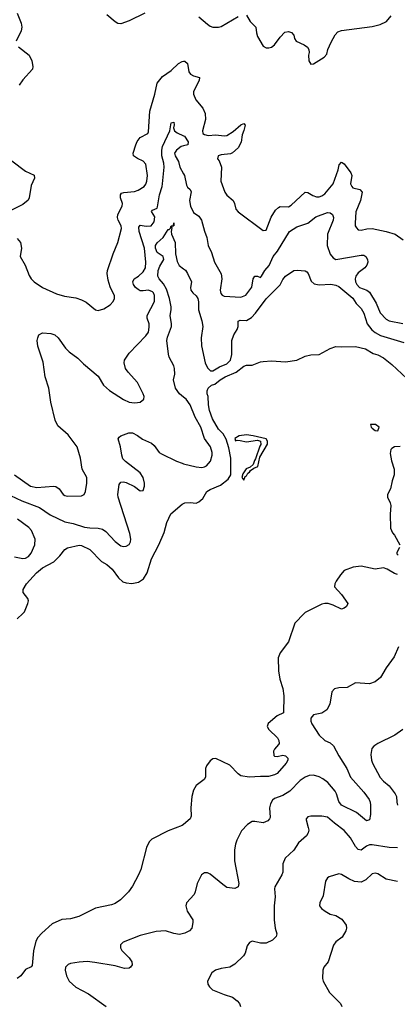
# Model space of a CAD drawing. Header units: inches. Extents: x 1449094 to 1618372, y 389908 to 534307.
# Tile 18 of 256: x 1478827 to 1481529, y 407205 to 414243. Entities that reach past the tile are written whole.
import ezdxf

# ---------------------------------------------------------------- set-up
doc = ezdxf.new("R2010")
doc.units = ezdxf.units.IN
doc.header["$MEASUREMENT"] = 0
for name, color, linetype in [('B4470', 7, 'Continuous'), ('B4471', 7, 'Continuous'), ('B4480', 7, 'Continuous'), ('B4481', 7, 'Continuous')]:
    doc.layers.add(name, color=color, linetype=linetype)

msp = doc.modelspace()

# ---------------------------------------------------------------- linework, layer by layer
at = {"layer": 'B4470', "color": 5}
for points, elevation in [([(1478810, 409961.3), (1478850.5, 410000)], 520), ([(1480000, 408491), (1479990, 408482.7), (1479890, 408445.2), (1479773.7, 408386.3), (1479753.2, 408366.8), (1479734.6, 408325.4), (1479693, 408170), (1479677.3, 408130), (1479633.4, 408050), (1479604.9, 408010), (1479548.6, 407951.4), (1479510, 407926.6), (1479484.1, 407915.9), (1479370, 407892.7), (1479250, 407832.3), (1479190, 407816), (1479130, 407812.7), (1479059, 407781), (1478984.9, 407715), (1478957.1, 407682.9), (1478943.6, 407656.4), (1478927.1, 407587.1), (1478917.5, 407482.5), (1478910, 407474), (1478870, 407454), (1478836.3, 407410), (1478810, 407389.4)], 520), ([(1480000, 407711.1), (1479970, 407704.7), (1479930, 407711.3), (1479869.8, 407729.8), (1479804.8, 407724.8), (1479690, 407697), (1479566.8, 407650), (1479547.7, 407630), (1479548.4, 407610), (1479558.4, 407590), (1479610, 407537.6), (1479630.4, 407509.6), (1479632.2, 407487.8), (1479620.7, 407470), (1479610, 407464.2), (1479577.7, 407462.2), (1479510, 407479.4), (1479365.3, 407505.3), (1479309.2, 407510.8), (1479252.3, 407507.7), (1479190, 407496.9), (1479174, 407490), (1479156.3, 407470), (1479153, 407450), (1479162.6, 407410), (1479181.5, 407370), (1479230, 407328.1), (1479319.5, 407279.6), (1479445.2, 407190)], 540)]:
    msp.add_lwpolyline(points, dxfattribs=dict(at, elevation=elevation))
at = {"layer": 'B4471', "color": 5}
for points, elevation in [([(1478810.4, 414289.6), (1478837.8, 414217.8), (1478841.9, 414190), (1478837.3, 414162.7), (1478803.1, 414090)], 580), ([(1479723.1, 414290), (1479610, 414235), (1479550, 414214.6), (1479530, 414216.2), (1479510, 414227.1), (1479450, 414277.3)], 580), ([(1478818.9, 414050), (1478894, 413990), (1478914.7, 413950), (1478922.4, 413910), (1478918, 413890), (1478850, 413814), (1478824.6, 413775.4)], 580), ([(1478810, 412679.1), (1478833.4, 412650), (1478839.3, 412610), (1478830.4, 412550), (1478866.4, 412490), (1478895.1, 412415.1), (1478910.3, 412390.4), (1478930.3, 412370.3), (1478990, 412328.2), (1479090, 412283.7), (1479146.8, 412266.8), (1479230, 412255.6), (1479270, 412241.7), (1479303.6, 412223.6), (1479370, 412170.4), (1479390, 412163.8), (1479430, 412175.5), (1479473.6, 412206.4), (1479497, 412230), (1479505.1, 412250), (1479505.6, 412270), (1479474.6, 412334.6), (1479460.4, 412380.4), (1479452.8, 412430), (1479455.6, 412450), (1479496.4, 412570), (1479530, 412650.8), (1479554.8, 412750), (1479553.6, 412770), (1479531.6, 412810), (1479526.2, 412830), (1479528.9, 412850), (1479559.8, 412910), (1479562.7, 412930), (1479549.8, 412970), (1479548.5, 412991.5), (1479556.9, 413003.1), (1479572, 413008), (1479650, 413016.3), (1479674.8, 413025.2), (1479717.2, 413050), (1479730, 413068.5), (1479737.3, 413090), (1479740.7, 413130), (1479730.8, 413210), (1479711.6, 413231.6), (1479670.5, 413250.5), (1479642.4, 413270), (1479639.8, 413290), (1479657.9, 413350), (1479667.4, 413372.6), (1479690, 413400.7), (1479743.7, 413430), (1479750, 413441), (1479759.6, 413590), (1479794.8, 413710), (1479809.9, 413790.1), (1479850, 413838.2), (1479910, 413880.2), (1479964.2, 413930), (1479990, 413945.2), (1480000, 413946.4)], 580), ([(1478790, 410990.3), (1478903.7, 410910), (1478950, 410899.3), (1479070, 410910.2), (1479086.5, 410906.5), (1479108.9, 410890), (1479138.4, 410850), (1479150, 410842.3), (1479170, 410837.8), (1479270, 410839.5), (1479289.7, 410850.3), (1479298.3, 410870), (1479308.4, 410930), (1479307.1, 410970), (1479274.2, 411030), (1479261.4, 411110), (1479238.5, 411190), (1479174.9, 411274.9), (1479100.4, 411340.4), (1479081, 411381), (1479049.8, 411510), (1479036.5, 411610), (1479010.8, 411690), (1478995.6, 411795.6), (1478957, 411910), (1478952.7, 411950), (1478956, 411970), (1478964, 411990), (1478990, 412004), (1479050, 411999.5), (1479078.8, 411990), (1479101.6, 411970), (1479154.4, 411894.4), (1479180.5, 411870), (1479244.1, 411824.1), (1479283.2, 411783.2), (1479390, 411695.5), (1479427.4, 411630), (1479470, 411594), (1479570, 411528.5), (1479610, 411510.4), (1479650, 411504.4), (1479670, 411506), (1479690, 411510.5), (1479715.1, 411530), (1479717, 411550), (1479711.6, 411570), (1479671.2, 411650), (1479603, 411723), (1479585.1, 411750), (1479574.3, 411790), (1479577.6, 411810), (1479610, 411860.7), (1479730, 411983.1), (1479748.3, 412010), (1479754.9, 412045.1), (1479754.2, 412070), (1479739.8, 412110), (1479740.3, 412130), (1479792.8, 412230), (1479791.8, 412271.8), (1479785.7, 412290), (1479777.6, 412297.6), (1479750, 412309), (1479710, 412304.3), (1479690, 412306.5), (1479673.9, 412313.9), (1479655.5, 412330), (1479641.9, 412350), (1479636.2, 412370), (1479646.2, 412390), (1479677.3, 412410), (1479710, 412440.5), (1479726.8, 412470), (1479729.9, 412510.1), (1479719.9, 412610), (1479683.4, 412730), (1479680.7, 412759.3), (1479690, 412775.2), (1479732.3, 412767.7), (1479769.1, 412770.9), (1479790, 412799.1), (1479793.2, 412833.2), (1479770, 412871.3), (1479777, 412883), (1479810, 412897.4), (1479814, 412906), (1479827.5, 412992.5), (1479847, 413050), (1479849.5, 413070), (1479860.7, 413190), (1479858.7, 413218.7), (1479845, 413270), (1479844.3, 413310), (1479850, 413336.1), (1479901.6, 413450), (1479910, 413506), (1479931, 413510), (1479932.7, 413492.7), (1479926.8, 413470), (1479936.1, 413450), (1479954.2, 413434.2), (1480000, 413412.6)], 560), ([(1480000, 413342.1), (1479982.4, 413337.6), (1479948.7, 413311.3), (1479934.3, 413290), (1479939.1, 413270), (1479963.5, 413230), (1479972.8, 413190), (1480000, 413140.8)], 560), ([(1478770, 413234.4), (1478870, 413161.3), (1478931.6, 413131.6), (1478934, 413110), (1478910, 413057.2), (1478894.6, 412970), (1478887, 412953), (1478850, 412922), (1478735.3, 412864.7)], 580), ([(1480000, 411544.7), (1479969.9, 411570), (1479942.5, 411610), (1479929, 411670), (1479938.1, 411710), (1479935.5, 411750), (1479929.9, 411770), (1479897.5, 411830), (1479891.5, 411851.5), (1479880.5, 411950), (1479885.1, 411974.9), (1479913.2, 412050), (1479914.5, 412070), (1479904.3, 412130), (1479911.8, 412170), (1479910.5, 412190), (1479898.1, 412250), (1479876.7, 412316.7), (1479856.1, 412356.1), (1479825.6, 412390), (1479816.8, 412410), (1479818.6, 412450), (1479830, 412482.6), (1479857.7, 412530), (1479854.7, 412550), (1479810, 412580.4), (1479798.1, 412610), (1479799.5, 412630), (1479810, 412647.8), (1479854.1, 412685.9), (1479890, 412744), (1479896.5, 412743.5), (1479907.3, 412752.7), (1479910, 412770.6), (1479928.9, 412771.1), (1479930, 412790.7), (1479930, 412769.4), (1479911.3, 412768.7), (1479914.8, 412754.8), (1479910.3, 412730), (1479913.6, 412710), (1479939, 412650), (1479942.4, 412570), (1479955, 412515), (1479967.4, 412487.4), (1480000, 412462.5)], 540), ([(1478721.6, 410861.6), (1478843.1, 410803.1), (1478970, 410756.8), (1479045.1, 410705.1), (1479150, 410655.3), (1479210, 410643.1), (1479290, 410616), (1479330, 410610.1), (1479390, 410609.4), (1479420.6, 410600.6), (1479444.2, 410584.2), (1479510, 410512.9), (1479550, 410483.1), (1479570, 410477.6), (1479590, 410481.3), (1479610, 410492.7), (1479620.4, 410510), (1479622.7, 410530), (1479615.8, 410570), (1479531.1, 410830), (1479529.8, 410850), (1479539.6, 410920.4), (1479550, 410938), (1479570, 410940.3), (1479590, 410936), (1479650, 410906.3), (1479690, 410875.8), (1479710, 410879.1), (1479719.2, 410910), (1479719.2, 410930), (1479711.9, 410970), (1479690, 411005.1), (1479584.6, 411084.6), (1479565.4, 411105.4), (1479557.6, 411130), (1479549.6, 411190), (1479532.9, 411247.1), (1479540.1, 411259.9), (1479551.5, 411268.5), (1479609.4, 411290), (1479634.4, 411290), (1479670, 411271), (1479704.9, 411244.9), (1479770, 411216.9), (1479790, 411198.7), (1479826.3, 411150), (1479841, 411141), (1479950, 411087), (1479990, 411072.4), (1480000, 411069.9)], 540), ([(1478850.5, 410000), (1478861, 410010), (1478886.4, 410070), (1478889.7, 410090), (1478886, 410106), (1478852.3, 410150), (1478852.7, 410170), (1478876, 410210), (1478947.2, 410290), (1478990, 410325.7), (1479072.2, 410367.8), (1479115.1, 410410), (1479150, 410456.3), (1479170, 410467.7), (1479252.1, 410487.9), (1479270, 410486), (1479330, 410455.3), (1479412, 410370), (1479450, 410348.1), (1479490, 410315), (1479534.5, 410254.5), (1479566.4, 410226.4), (1479590, 410217.7), (1479630, 410213), (1479677.9, 410222.1), (1479712.2, 410247.8), (1479739.4, 410290), (1479770, 410390.6), (1479823.6, 410490), (1479861.2, 410578.8), (1479879.5, 410650), (1479909.5, 410710.5), (1479990, 410781), (1480000, 410786)], 520), ([(1478790, 410403.2), (1478850, 410392.3), (1478870, 410395.3), (1478890, 410406.2), (1478909.8, 410430), (1478936.8, 410490), (1478939.1, 410530), (1478911.2, 410591.2), (1478893, 410613), (1478812.5, 410672.5)], 540)]:
    msp.add_lwpolyline(points, dxfattribs=dict(at, elevation=elevation))
at = {"layer": 'B4480', "color": 5}
for points, elevation in [([(1480863.4, 410000), (1480795.9, 409930), (1480750, 409796.2), (1480690, 409717), (1480677.6, 409682.4), (1480678, 409590), (1480689.2, 409530), (1480710, 409462), (1480718.2, 409410), (1480714, 409290), (1480670, 409266.6), (1480606.3, 409213.7), (1480597.6, 409190), (1480610.3, 409170), (1480671.8, 409110), (1480682, 409090), (1480682.8, 409070), (1480678.5, 409061.5), (1480651, 409030), (1480644.5, 409015.5), (1480644.9, 408984.9), (1480650, 408978), (1480670, 408976), (1480710, 408986), (1480730, 408981), (1480745.4, 408965.4), (1480746, 408950), (1480734.8, 408930), (1480670, 408856), (1480650, 408846.6), (1480607.3, 408832.7), (1480550, 408834.7), (1480470, 408828.5), (1480410, 408839.7), (1480390, 408853.6), (1480330, 408914), (1480230, 408962), (1480210, 408960.7), (1480190, 408945.1), (1480163.7, 408910), (1480156.4, 408890), (1480156, 408830), (1480147.1, 408812.9), (1480090, 408769), (1480070, 408735.3), (1480059.1, 408690), (1480051, 408610), (1480054, 408550), (1480046.8, 408530), (1480000, 408491)], 520), ([(1481538.4, 409761.6), (1481506.7, 409690), (1481448.5, 409611.5), (1481410, 409541.6), (1481370, 409511.2), (1481330, 409495.4), (1481230, 409502.9), (1481170, 409469.3), (1481110, 409467.3), (1481079.1, 409460.9), (1481060.9, 409439.1), (1481046, 409350), (1481024.9, 409310), (1480990, 409285.6), (1480930, 409274.7), (1480910.3, 409250), (1480911.4, 409230), (1480918.6, 409210), (1480969.4, 409130), (1481010, 409091.3), (1481050, 409074.9), (1481073.4, 409053.4), (1481110, 408982.6), (1481167.9, 408890), (1481194, 408830), (1481290, 408722.6), (1481327.4, 408670), (1481336.1, 408650), (1481338.3, 408630), (1481337.4, 408562.6), (1481330, 408524), (1481310, 408518), (1481236.9, 408576.9), (1481130, 408628.7), (1481110, 408656.2), (1481094.6, 408710), (1481084.1, 408730), (1481033.1, 408790), (1480997.5, 408817.5), (1480970, 408832.4), (1480930, 408843.8), (1480898.6, 408841.4), (1480870.1, 408829.9), (1480835.1, 408804.9), (1480761.3, 408730), (1480710, 408697.9), (1480650, 408676.1), (1480635.4, 408664.6), (1480621.3, 408638.7), (1480615.5, 408610), (1480618.5, 408541.5), (1480615.6, 408530), (1480603.4, 408516.6), (1480570, 408503.1), (1480510, 408512.8), (1480490, 408511.5), (1480457.3, 408490), (1480414, 408446), (1480380.3, 408379.7), (1480370.4, 408350), (1480364.4, 408310), (1480364.9, 408230), (1480394.4, 408070), (1480390, 408045.2), (1480366.2, 408033.8), (1480310, 408041.3), (1480280.6, 408060.6), (1480190, 408135.8), (1480170, 408144.7), (1480150, 408145.6), (1480129.2, 408130.8), (1480096.4, 408070), (1480084, 408010), (1480074.8, 407990), (1480021, 407930), (1480016, 407910), (1480026, 407870), (1480066, 407810), (1480066.8, 407790), (1480058, 407750), (1480042, 407730), (1480010, 407713.3), (1480000, 407711.1)], 540), ([(1481570, 409169.5), (1481511.5, 409128.5), (1481390.2, 409069.8), (1481361.6, 409050), (1481347, 409033), (1481340.9, 408990), (1481345.2, 408950), (1481352.8, 408930), (1481406.6, 408826.6), (1481430, 408799.5), (1481470, 408767), (1481514.7, 408710), (1481523.2, 408690), (1481525.5, 408650), (1481531.5, 408630)], 560), ([(1481530, 408323), (1481470, 408326.4), (1481350, 408346.3), (1481330, 408344.2), (1481310, 408335.5), (1481270, 408306), (1481250, 408310.9), (1481230, 408334), (1481195, 408395), (1481150, 408448.7), (1481079, 408499), (1481030, 408543.5), (1480990, 408549.7), (1480910, 408549.6), (1480890, 408544.5), (1480877.1, 408530), (1480877.1, 408522.9), (1480892.4, 408470), (1480895.5, 408450), (1480892.3, 408430), (1480878.5, 408410), (1480821.5, 408358.5), (1480790, 408308), (1480727.4, 408250), (1480711.3, 408210), (1480709.1, 408150.9), (1480704.2, 408130), (1480654, 408046), (1480650.2, 408030), (1480654.2, 407974.2), (1480647.6, 407910), (1480647.2, 407810), (1480654.9, 407750), (1480668.2, 407710), (1480663, 407690), (1480635.1, 407664.9), (1480590, 407642), (1480550, 407641.6), (1480490, 407656), (1480472.8, 407647.2), (1480456.1, 407623.9), (1480439.5, 407570), (1480428.1, 407551.9), (1480367, 407493), (1480330, 407469.7), (1480270, 407461.5), (1480228, 407450), (1480201.6, 407430), (1480170.9, 407370.9), (1480173.4, 407350), (1480185.5, 407330), (1480208, 407310), (1480290, 407274.9), (1480350, 407255.8), (1480383, 407230), (1480399.1, 407210), (1480407.7, 407190)], 560), ([(1481530, 408083.5), (1481450, 408099.7), (1481390, 408136.9), (1481370, 408142), (1481350, 408138), (1481305, 408095), (1481270, 408078.7), (1481223.7, 408083.7), (1481181.4, 408101.4), (1481130, 408133.6), (1481110, 408137.6), (1481042.3, 408117.7), (1481030, 408109.3), (1481015.1, 408084.9), (1480999.2, 407980.8), (1480974, 407930), (1480973.4, 407910), (1480988, 407890), (1481014, 407870), (1481050, 407850.4), (1481090, 407839.5), (1481133, 407813), (1481163.1, 407770), (1481165.3, 407750), (1481162, 407730), (1481133.8, 407686.2), (1481090, 407652.3), (1481071.9, 407628.1), (1481034.9, 407510), (1481004.4, 407470), (1480997, 407450), (1480993.1, 407390), (1480998.9, 407370), (1481043.1, 407290), (1481122.4, 407210), (1481132.4, 407190)], 580)]:
    msp.add_lwpolyline(points, dxfattribs=dict(at, elevation=elevation))
at = {"layer": 'B4481', "color": 5}
for points, elevation in [([(1480110, 414264.2), (1480170, 414212.3), (1480190, 414197.6), (1480210, 414190.2), (1480250, 414189.3), (1480270, 414194.2), (1480390, 414266.3)], 620), ([(1480450, 414275.5), (1480477.6, 414230), (1480517.8, 414190), (1480522.2, 414150), (1480530, 414124.4), (1480570, 414054.4), (1480590, 414043.1), (1480610, 414042), (1480630, 414048.1), (1480650, 414063.6), (1480690, 414119.7), (1480724.6, 414155.4), (1480750, 414158.6), (1480772.8, 414152.8), (1480790, 414133), (1480794.3, 414110), (1480806.7, 414090), (1480862.6, 414062.6), (1480886, 414046), (1480895.5, 414030), (1480898, 414010), (1480893.4, 413990), (1480897.3, 413950), (1480910, 413926), (1480930, 413926.8), (1481005.2, 413974.8), (1481024, 413996), (1481032, 414030), (1481056.5, 414083.5), (1481083.7, 414136.3), (1481103, 414157), (1481130, 414167), (1481350, 414195.6), (1481407.6, 414210), (1481451.3, 414230), (1481485.1, 414270)], 620), ([(1480000, 413946.4), (1480010, 413947.6), (1480027.6, 413930), (1480037.7, 413870), (1480050, 413853.6), (1480070, 413842.7), (1480113.1, 413830), (1480111.7, 413810), (1480071.3, 413730), (1480071.2, 413710), (1480086.5, 413670), (1480138.5, 413610), (1480153.9, 413573.8), (1480157.4, 413530), (1480134.4, 413450), (1480137, 413430), (1480150, 413421.8), (1480176.5, 413416.5), (1480230, 413421.1), (1480290, 413413.1), (1480310, 413416.3), (1480356, 413444), (1480410, 413492.7), (1480430, 413500.3), (1480439.6, 413490), (1480431.1, 413451.1), (1480418.8, 413421.2), (1480411.9, 413368.1), (1480390, 413326.8), (1480350, 413291.4), (1480334.8, 413285.2), (1480270, 413277.8), (1480247.7, 413270), (1480243, 413250), (1480253.8, 413233.8), (1480270.2, 413190), (1480267.1, 413090), (1480294.6, 413010), (1480310, 412988.7), (1480353.7, 412950), (1480364, 412930), (1480374.6, 412890), (1480390, 412870.4), (1480570, 412736.3), (1480590, 412738.8), (1480626.9, 412833.1), (1480658.8, 412881.2), (1480678.5, 412901.5), (1480690, 412908.3), (1480750, 412906.7), (1480770, 412916.9), (1480870, 413011), (1480890, 413008.6), (1480925.7, 412985.7), (1480950, 412977.4), (1480970, 412977.2), (1480990, 412983.5), (1481010, 412998), (1481069.9, 413070), (1481106.4, 413170), (1481112.9, 413207.1), (1481130, 413225), (1481150, 413214), (1481197.5, 413150), (1481203.2, 413130), (1481193.6, 413070), (1481203, 413050), (1481210, 413042.7), (1481260.4, 413030), (1481276.8, 413010), (1481266.4, 412950), (1481232.9, 412870), (1481227.7, 412790), (1481228.9, 412770), (1481236.3, 412756.3), (1481250, 412741.3), (1481270, 412738), (1481312.3, 412747.7), (1481350, 412750.2), (1481450.2, 412730.2), (1481514.8, 412710), (1481570.3, 412670.3)], 580), ([(1480000, 413412.6), (1480005.5, 413410), (1480031.9, 413370), (1480030.1, 413349.9), (1480000, 413342.1)], 560), ([(1480000, 413140.8), (1480006, 413130), (1480020.4, 413060.4), (1480027.4, 413047.4), (1480047.6, 413030), (1480053.5, 413013.5), (1480043.5, 412950), (1480050, 412910.7), (1480070, 412865.5), (1480110, 412838), (1480128.7, 412810), (1480150, 412730.8), (1480167.1, 412687.1), (1480174.9, 412630), (1480199.8, 412579.8), (1480222.3, 412510), (1480267.8, 412427.8), (1480274.2, 412390), (1480262.6, 412310), (1480267.2, 412287.2), (1480275.5, 412275.5), (1480290, 412268), (1480410, 412260.3), (1480444.8, 412275.2), (1480489.3, 412330.7), (1480499, 412390), (1480509.8, 412410), (1480530, 412409.2), (1480550, 412400.2), (1480558.4, 412410), (1480580.6, 412450), (1480613.3, 412486.7), (1480641.4, 412550), (1480672.1, 412587.9), (1480758.9, 412730), (1480810, 412763.5), (1480890, 412788.4), (1480946.1, 412833.9), (1481030, 412865), (1481050, 412863.2), (1481064.9, 412850), (1481073.4, 412830), (1481070.9, 412810), (1481030.1, 412710), (1481027, 412630), (1481050, 412568.2), (1481070, 412540.4), (1481090, 412530.3), (1481270, 412559.7), (1481290, 412560.3), (1481304.9, 412550), (1481315.8, 412530), (1481318, 412510), (1481312.4, 412490), (1481296.2, 412470), (1481250, 412433.7), (1481233.4, 412410), (1481228.1, 412390), (1481229.6, 412370), (1481238.6, 412350), (1481258, 412330), (1481310.9, 412310.9), (1481330, 412295), (1481377.1, 412217.1), (1481407.4, 412147.4), (1481450, 412102.2), (1481470.9, 412090.9), (1481570, 412072.8)], 560), ([(1480000, 412462.5), (1480012.8, 412452.8), (1480029, 412430), (1480056, 412370), (1480048.6, 412330), (1480051.9, 412310), (1480065.6, 412290), (1480090, 412269.4), (1480102.4, 412250), (1480106.7, 412226.7), (1480106.9, 412170), (1480130.5, 412090), (1480136.6, 412050), (1480126, 411970), (1480128.9, 411911.1), (1480153.9, 411790), (1480170, 411755.5), (1480193.7, 411733.7), (1480210, 411733.4), (1480258, 411762), (1480310, 411782.4), (1480334.8, 411810), (1480345.9, 411850), (1480345.4, 411950), (1480359.2, 411990), (1480384.3, 412030), (1480391.2, 412050), (1480391.1, 412088.9), (1480404.6, 412095.4), (1480450, 412093.4), (1480485.8, 412114.2), (1480515, 412145), (1480590, 412247.6), (1480692, 412348), (1480710, 412385.5), (1480730, 412410.3), (1480789.3, 412450), (1480813.5, 412453.5), (1480870, 412448.2), (1480881.1, 412441.1), (1480892.2, 412430), (1480913.5, 412373.5), (1480935.5, 412355.5), (1480970, 412349.2), (1481052.7, 412352.7), (1481090, 412346.3), (1481110, 412335.6), (1481210, 412253.7), (1481235.8, 412215.8), (1481270, 412180.2), (1481290, 412145.7), (1481313.3, 412070), (1481347, 412027), (1481370, 412008.3), (1481410, 411985.9), (1481575.2, 411935.2)], 540), ([(1480000, 410786), (1480008, 410790), (1480047.2, 410792.8), (1480090, 410788), (1480110, 410796.3), (1480138, 410822), (1480165.6, 410870), (1480190, 410884.9), (1480264.2, 410915.8), (1480319.7, 410960.3), (1480339.3, 410990), (1480338.5, 411110), (1480323, 411183), (1480303.9, 411243.9), (1480283.5, 411283.5), (1480250, 411316), (1480207.6, 411390), (1480185.2, 411450), (1480177.2, 411490), (1480175.3, 411550), (1480169.1, 411569.1), (1480169, 411590), (1480175.3, 411610), (1480199, 411630), (1480222.9, 411637.1), (1480262, 411670), (1480296.9, 411690), (1480376.3, 411723.7), (1480430, 411767.7), (1480450, 411774), (1480490, 411774), (1480550, 411797.3), (1480570, 411800.7), (1480630, 411806), (1480730, 411798.8), (1480810, 411810.7), (1480870, 411838.8), (1480910, 411846.8), (1480970, 411850.7), (1481050, 411894), (1481090, 411907.3), (1481130, 411904), (1481230, 411906.8), (1481302, 411890), (1481357.1, 411857.1), (1481390, 411847.7), (1481430, 411827.3), (1481490, 411778.8), (1481598.5, 411678.5)], 520), ([(1480000, 411069.9), (1480090, 411047.5), (1480130, 411043.6), (1480150, 411046.9), (1480165, 411055), (1480192, 411088), (1480204.8, 411130), (1480203.7, 411150), (1480192.2, 411190), (1480150.5, 411250.5), (1480123.9, 411330), (1480082.1, 411402.1), (1480046.2, 411490), (1480017.5, 411530), (1480000, 411544.7)], 540), ([(1481550, 411193.2), (1481510, 411189.2), (1481490, 411179), (1481482.8, 411170), (1481478, 411142), (1481486.8, 411090), (1481506.8, 411030), (1481507.3, 410990), (1481492.4, 410947.6), (1481480.4, 410890), (1481459.1, 410850), (1481459.1, 410830), (1481479.3, 410790), (1481482.4, 410770), (1481478, 410710), (1481481.6, 410610), (1481494.9, 410574.9), (1481510, 410558.8), (1481548, 410490)], 520), ([(1481544.9, 410470), (1481526.2, 410433.8), (1481526.4, 410426.4), (1481535.5, 410415.5)], 520), ([(1481530, 410277.6), (1481510, 410285.1), (1481456.3, 410316.3), (1481430, 410324.7), (1481370, 410315.1), (1481270, 410338.4), (1481214, 410330), (1481150, 410305.2), (1481123.8, 410276.2), (1481092.7, 410230), (1481083, 410210), (1481080.7, 410190), (1481130, 410134), (1481176, 410070), (1481166.8, 410050), (1481150, 410036), (1481130, 410029.6), (1481070, 410059.6), (1481035.3, 410070), (1481010, 410071.2), (1480990, 410065.6), (1480870, 410006.9), (1480863.4, 410000)], 520)]:
    msp.add_lwpolyline(points, dxfattribs=dict(at, elevation=elevation))
at = {"layer": 'B4481', "color": 5, "elevation": 520}
for points in [[(1481373.2, 411350), (1481338, 411350), (1481342.8, 411330), (1481350, 411322.8), (1481370, 411306.8), (1481390, 411304.7), (1481399.3, 411330)], [(1480450, 411276.9), (1480398, 411270), (1480366, 411250), (1480372.7, 411232.7), (1480383.1, 411236.9), (1480405.2, 411234.8), (1480450, 411224.9), (1480530, 411238), (1480550.9, 411230.9), (1480553.2, 411206.8), (1480544.9, 411195.1), (1480515.5, 411104.5), (1480507, 411093), (1480497, 411063), (1480475.3, 411044.7), (1480448, 411032), (1480423.5, 410996.5), (1480418, 410970), (1480430, 410952), (1480441.5, 410978.5), (1480450, 410982.8), (1480458.6, 411001.4), (1480472, 411010), (1480478, 411022), (1480501.6, 411038.4), (1480531.2, 411050), (1480544.8, 411115.2), (1480601.6, 411210), (1480600.5, 411230), (1480590, 411246.6), (1480498, 411270)]]:
    msp.add_lwpolyline(points, close=True, dxfattribs=at)

doc.saveas('drawing.dxf')
